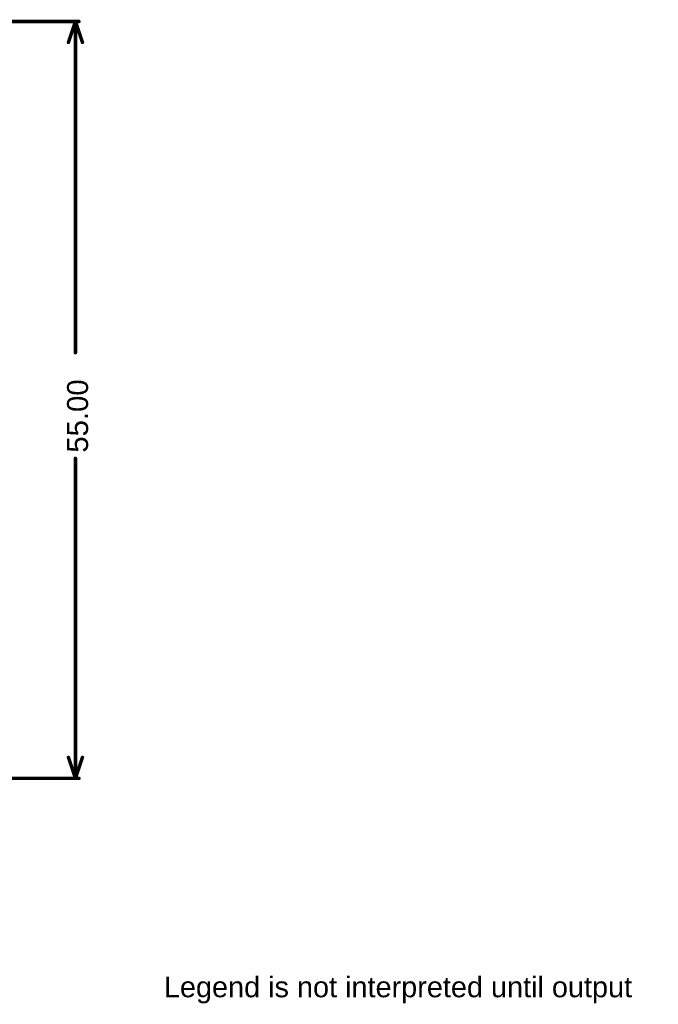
# Model space of a CAD drawing. Header units: millimetres. Extents: x 3.32 to 8.49, y 3.09 to 5.98.
# Tile 22 of 22: x 6.67 to 8.49, y 3.09 to 5.91. Entities that reach past the tile are written whole.
import ezdxf

# ---------------------------------------------------------------- set-up
doc = ezdxf.new("R2010")
doc.units = ezdxf.units.MM
doc.header["$MEASUREMENT"] = 0
doc.layers.add('DrillDrawing', color=1, linetype='Continuous')
doc.layers.add('Mechanical1', color=6, linetype='Continuous')
doc.styles.add('Arial', font='arial.ttf', dxfattribs={"height": 0.2})

msp = doc.modelspace()

# ---------------------------------------------------------------- linework, layer by layer
at = {"layer": 'Mechanical1', "const_width": 0.01}
for points in [[(6.1025, 5.9055), (6.8358, 5.9055)], [(6.8058, 5.8455), (6.8258, 5.9055)], [(6.8258, 5.9055), (6.8458, 5.8455)], [(6.8258, 4.9578), (6.8258, 5.9055)], [(6.8258, 3.7402), (6.8258, 4.6559)], [(6.8058, 3.8002), (6.8258, 3.7402)], [(6.8258, 3.7402), (6.8458, 3.8002)], [(6.1084, 3.7402), (6.8358, 3.7402)]]:
    msp.add_lwpolyline(points, dxfattribs=at)
at = {"layer": 'Mechanical1', "const_width": 0.005}
for points in [[(6.8233, 5.9055, 1), (6.8283, 5.9055, 1)], [(6.8233, 5.9055, 1), (6.8283, 5.9055, 1)], [(6.8233, 5.9055, 1), (6.8283, 5.9055, 1)], [(6.8333, 5.9055, 1), (6.8383, 5.9055, 1)], [(6.8033, 5.8455, 1), (6.8083, 5.8455, 1)], [(6.8433, 5.8455, 1), (6.8483, 5.8455, 1)], [(6.8233, 4.9578, 1), (6.8283, 4.9578, 1)], [(6.8233, 4.6559, 1), (6.8283, 4.6559, 1)], [(6.8033, 3.8002, 1), (6.8083, 3.8002, 1)], [(6.8433, 3.8002, 1), (6.8483, 3.8002, 1)], [(6.8233, 3.7402, 1), (6.8283, 3.7402, 1)], [(6.8233, 3.7402, 1), (6.8283, 3.7402, 1)], [(6.8233, 3.7402, 1), (6.8283, 3.7402, 1)], [(6.8333, 3.7402, 1), (6.8383, 3.7402, 1)]]:
    msp.add_lwpolyline(points, format="xyb", close=True, dxfattribs=at)

# ---------------------------------------------------------------- texts
at = {"layer": 'DrillDrawing', "style": 'Arial'}
msp.add_text('Legend is not interpreted until output', height=0.059055, rotation=360, dxfattribs=at).set_placement((7.0787, 3.1142))
at = {"layer": 'Mechanical1', "style": 'Arial'}
msp.add_text('55.00', height=0.06, rotation=90, dxfattribs=at).set_placement((6.8618, 4.6719))

doc.saveas('drawing.dxf')
